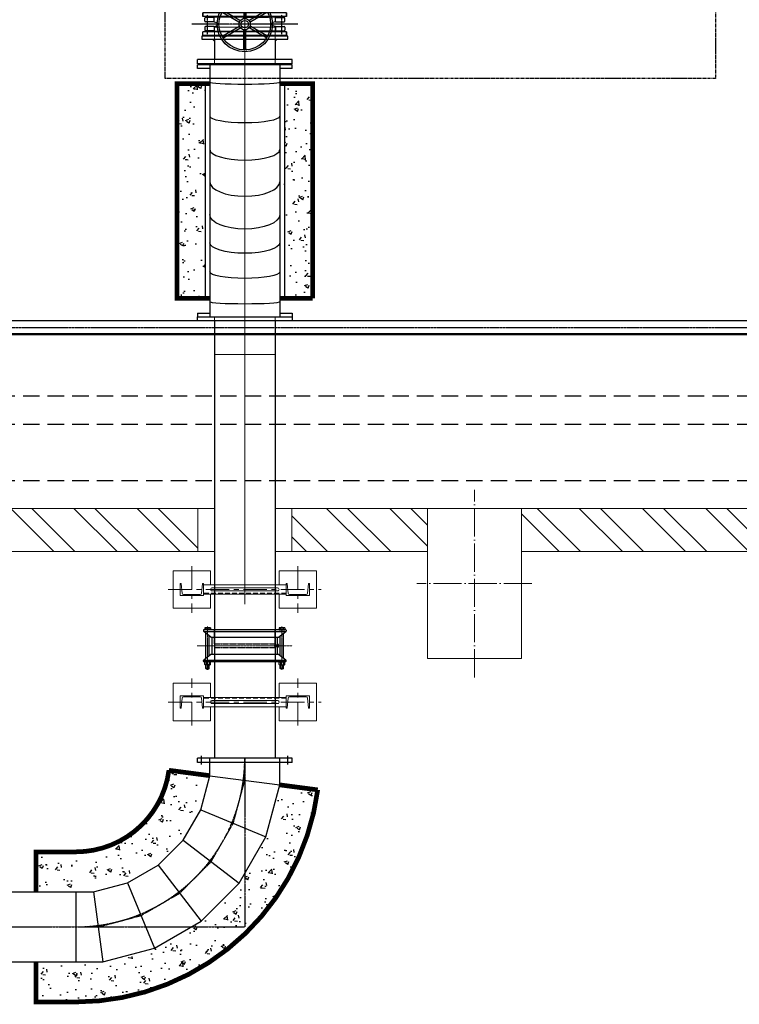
# Model space of a CAD drawing. Header units: inches. Extents: x -4968858 to -265257, y -220693 to 1871410.
# Tile 41 of 225: x -2017111 to -2013275, y 968801 to 974049. Entities that reach past the tile are written whole.
import ezdxf

# ---------------------------------------------------------------- set-up
doc = ezdxf.new("R2010")
doc.units = ezdxf.units.IN
doc.header["$MEASUREMENT"] = 0
for name, pattern in [('CENTER', [2, 1.25, -0.25, 0.25, -0.25]), ('CENTER2', [1.125, 0.75, -0.125, 0.125, -0.125]), ('CL-1', [1.25, 1, -0.125, 0, -0.125]), ('CONTINOUS', [0]), ('DASHED2', [0.375, 0.25, -0.125]), ('HIDDEN', [0.375, 0.25, -0.125]), ('PHANTOM', [2.5, 1.25, -0.25, 0.25, -0.25, 0.25, -0.25]), ('PHANTOM2', [1.25, 0.625, -0.125, 0.125, -0.125, 0.125, -0.125]), ('XREF1$1$CENTER', [2, 1.25, -0.25, 0.25, -0.25])]:
    doc.linetypes.add(name, pattern=pattern)
for name, color, linetype, lineweight in [('01_ CENTER LINE', 1, 'CENTER2', 0), ('01_Dimension', 12, 'Continuous', 13), ('01_Pipe Support', 31, 'Continuous', 13), ('13.CIVIL', 54, 'Continuous', 15), ('CEN', 120, 'CENTER', 13), ('CENTER', 1, 'CL-1', 13)]:
    doc.layers.add(name, color=color, linetype=linetype, lineweight=lineweight)
for name, color, linetype in [('1', 1, 'Continuous'), ('11.drain pipe', 11, 'Continuous'), ('12.BASLPIPE', 96, 'Continuous'), ('3', 1, 'Continuous'), ('7', 1, 'CENTER'), ('ext', 4, 'PHANTOM'), ('HID', 7, 'HIDDEN'), ('PUMP', 4, 'Continuous'), ('XREF1$1$1', 1, 'XREF1$1$CENTER'), ('XREF1$1$BODY', 5, 'Continuous')]:
    doc.layers.add(name, color=color, linetype=linetype)
pattern_1 = [(135, (38034.84993245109, 11054.83969808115), (-168.3798022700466, -168.3798022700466), []), (135, (38034.84993245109, 11167.09294808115), (-168.3798022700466, -168.3798022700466), [])]

# ---------------------------------------------------------------- blocks, each defined once
blk = doc.blocks.new('300NB_CBB')
at = {"layer": '1'}
for p, q in [((-900, 1752.5), (-900, 1247.5)), ((-877, 1752.5), (-900, 1752.5)), ((-877, 1752.5), (-877, 1247.5)), ((-865.8393683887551, 1730), (-912.4073532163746, 1730)), ((-806.0659429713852, 1313.499999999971), (-756.9595613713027, 1686.5)), ((-624.599279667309, 1264.876154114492), (-480.6266536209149, 1612.456820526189)), ((-461.9007203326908, 1170.942097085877), (-232.873346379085, 1469.416381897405)), ((-865.8393683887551, 1270), (-912.4073532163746, 1270)), ((-329.0579029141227, 1038.099279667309), (-30.58361810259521, 1267.126653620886)), ((-877, 1247.5), (-900, 1247.5)), ((-235.1238458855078, 875.4007203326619), (112.4568205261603, 1019.373346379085)), ((-186.4999999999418, 693.9340570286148), (186.5, 743.0404386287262)), ((-186.4999999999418, 599.9999999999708), (186.5, 600.0000000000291)), ((-186.5, 173), (-186.4999999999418, 599.9999999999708)), ((186.5000000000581, 173), (186.5, 600.0000000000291)), ((-252.5, 173), (252.5, 173)), ((-252.5, 173), (-252.5, 150)), ((-230, 184.1606316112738), (-230, 137.5926467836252)), ((230, 184.1606316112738), (230, 137.5926467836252)), ((252.5, 173), (252.5, 150)), ((-252.5, 150), (252.5, 150))]:
    blk.add_line(p, q, dxfattribs=at)
for points in [[(186.5, 600), (186.5, 743.0404386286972), (112.4568205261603, 1019.373346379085), (-30.58361810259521, 1267.126653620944), (-232.873346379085, 1469.416381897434), (-480.6266536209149, 1612.45682052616), (-756.9595613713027, 1686.5), (-900, 1686.5)], [(-186.5, 600), (-186.5, 693.9340570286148), (-235.1238458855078, 875.4007203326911), (-329.0579029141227, 1038.09927966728), (-461.9007203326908, 1170.942097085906), (-624.599279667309, 1264.876154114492), (-806.0659429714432, 1313.5), (-900, 1313.5)]]:
    blk.add_lwpolyline(points, dxfattribs=at)
at = {"layer": '7'}
for p in [(-900, 1500), (0, 150)]:
    blk.add_line(p, (0, 1500), dxfattribs=at)
blk.add_lwpolyline([(0, 600), (0, 718.487247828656), (-61.33351267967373, 947.3870333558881), (-179.8207605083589, 1152.612966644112), (-347.387033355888, 1320.17923949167), (-552.612966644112, 1438.666487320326), (-781.512752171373, 1500), (-900, 1500)], dxfattribs=at)
blk.add_arc((-900, 600), 900.0000000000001, 0, 90, dxfattribs=at)
blk = doc.blocks.new('KGV_PLAN')
at = {"layer": '1', "linetype": 'Continuous'}
for p, q in [((-4.999999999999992, 132.1221026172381), (-4.999999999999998, 33.54101966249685)), ((5.000000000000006, 132.1221026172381), (5, 33.54101966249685)), ((-116.9210972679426, 61.73092428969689), (-31.54737509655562, 12.44038281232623)), ((-111.9210972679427, 70.39117832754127), (-26.54737509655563, 21.10063685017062)), ((111.9210972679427, 70.39117832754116), (26.54737509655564, 21.1006368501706)), ((116.9210972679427, 61.73092428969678), (31.54737509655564, 12.44038281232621)), ((-116.9210972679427, -61.73092428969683), (-31.54737509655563, -12.44038281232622)), ((-111.9210972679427, -70.39117832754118), (-26.54737509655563, -21.10063685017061)), ((-5.000000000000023, -132.1221026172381), (-5.000000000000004, -33.54101966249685)), ((4.999999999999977, -132.1221026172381), (4.999999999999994, -33.54101966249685)), ((111.9210972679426, -70.39117832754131), (26.54737509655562, -21.10063685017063)), ((116.9210972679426, -61.73092428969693), (31.54737509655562, -12.44038281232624))]:
    blk.add_line(p, q, dxfattribs=at)
at = {"layer": '1'}
for p, q in [((222.9999999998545, 61.00000000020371, 3.46820104e-08), (-222.9999999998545, 61, 3.46820104e-08)), ((-222.9999999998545, 61, 3.46820104e-08), (-222.9999999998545, 40.99999999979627, 3.46820104e-08)), ((222.9999999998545, 61, 3.46820104e-08), (-222.9999999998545, 61.00000000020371, 3.46820104e-08)), ((-222.9999999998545, 41, 3.46820104e-08), (-222.9999999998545, 61.00000000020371, 3.46820104e-08)), ((222.9999999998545, 61.00000000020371, 3.46820104e-08), (222.9999999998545, 41.00000000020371, -3.46820104e-08)), ((222.9999999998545, 41, -3.46820104e-08), (222.9999999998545, 61, 3.46820104e-08)), ((222.9999999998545, 41, -3.46820104e-08), (-222.9999999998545, 41, 3.46820104e-08)), ((222.9999999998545, 41.00000000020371, -3.46820104e-08), (-222.9999999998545, 40.99999999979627, 3.46820104e-08)), ((222.9999999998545, -41.00000000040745, -3.46820104e-08), (-222.9999999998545, -41.00000000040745, 3.46820104e-08)), ((222.9999999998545, -41.00000000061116, -3.46820104e-08), (-222.9999999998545, -41.00000000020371, 3.46820104e-08)), ((-222.9999999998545, -61.00000000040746, 3.46820104e-08), (-222.9999999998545, -41.00000000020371, 3.46820104e-08)), ((222.9999999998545, -61.00000000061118, 3.46820104e-08), (222.9999999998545, -41.00000000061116, -3.46820104e-08)), ((222.9999999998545, -41.00000000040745, -3.46820104e-08), (222.9999999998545, -61.00000000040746, 3.46820104e-08)), ((222.9999999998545, -61.00000000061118, 3.46820104e-08), (-222.9999999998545, -61.00000000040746, 3.46820104e-08)), ((222.9999999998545, -61.00000000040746, 3.46820104e-08), (-222.9999999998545, -61.00000000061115, 3.46820104e-08))]:
    blk.add_line(p, q, dxfattribs=at)
at = {"layer": '1', "linetype": 'Continuous'}
for radius in [147.5, 137.5, 30, 20]:
    blk.add_circle((0, 0), radius, dxfattribs=at)
for centre, radius, start, end in [((-9.999999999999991, 132.1221026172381), 5, 6.999999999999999e-15, 94.32832543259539), ((10.00000000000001, 132.1221026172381), 5, 85.67167456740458, 180), ((-119.4210972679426, 57.40079727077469), 5, 59.99999999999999, 154.3283254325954), ((-109.4210972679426, 74.72130534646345), 5, 145.6716745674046, 240), ((109.4210972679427, 74.72130534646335), 5, 300.0000000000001, 34.32832543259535), ((119.4210972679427, 57.40079727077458), 5, 25.67167456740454, 119.9999999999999), ((-34.04737509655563, 8.110255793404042), 5, 346.6015495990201, 59.99999999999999), ((-24.04737509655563, 25.43076386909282), 5, 240, 313.3984504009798), ((-9.999999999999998, 33.54101966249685), 5, 286.6015495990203, 0), ((10, 33.54101966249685), 5, 180, 253.3984504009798), ((24.04737509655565, 25.43076386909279), 5, 226.6015495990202, 300.0000000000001), ((34.04737509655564, 8.110255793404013), 5, 119.9999999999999, 193.3984504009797), ((-34.04737509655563, -8.110255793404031), 4.999999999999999, 300.0000000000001, 13.39845040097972), ((-24.04737509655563, -25.43076386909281), 4.999999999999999, 46.60154959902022, 120), ((-10, -33.54101966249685), 5, 0, 73.39845040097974), ((9.999999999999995, -33.54101966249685), 5, 106.6015495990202, 180), ((24.04737509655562, -25.43076386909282), 5, 59.99999999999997, 133.3984504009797), ((34.04737509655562, -8.110255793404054), 5, 166.6015495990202, 240), ((-119.4210972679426, -57.40079727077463), 4.999999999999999, 205.6716745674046, 300.0000000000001), ((-109.4210972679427, -74.72130534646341), 4.999999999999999, 120, 214.3283254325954), ((109.4210972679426, -74.72130534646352), 5, 325.6716745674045, 59.99999999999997), ((119.4210972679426, -57.40079727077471), 5, 240, 334.3283254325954), ((-10.00000000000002, -132.1221026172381), 5, 265.6716745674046, 0), ((9.999999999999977, -132.1221026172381), 5, 180, 274.3283254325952)]:
    blk.add_arc(centre, radius, start, end, dxfattribs=at)
at = {"layer": 'XREF1$1$1'}
for p, q in [((282.9130112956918, 2.037268e-10, 3.46820104e-08), (-282.9130112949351, -2.037268e-10, 3.46820104e-08)), ((-197.9999999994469, -53.16300062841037, 3.46820104e-08), (-197.9999999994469, 50.09284224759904, 3.46820104e-08)), ((197.9999999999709, -53.16300062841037, 3.46820104e-08), (197.9999999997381, 50.09284224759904, 3.46820104e-08))]:
    blk.add_line(p, q, dxfattribs=at)
at = {"layer": 'XREF1$1$BODY'}
for p, q in [((-213.7250433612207, 16.53108595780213, 3.46820104e-08), (-213.7250433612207, 31.71481299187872, 3.46820104e-08)), ((-162.9999999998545, 35.21874999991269, -3.46820104e-08), (-210.2211063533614, 35.21874999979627, -3.46820104e-08)), ((-162.9999999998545, 13.02714894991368, 3.46820104e-08), (-210.2211063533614, 13.02714894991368, 3.46820104e-08)), ((-162.6771921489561, 35.21874999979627, -3.46820104e-08), (-210.1649615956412, 35.21874999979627, -3.46820104e-08)), ((7.275958e-10, 38, -3.46820104e-08), (-162.9999999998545, 37.99999999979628, -3.46820104e-08)), ((-162.9999999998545, 13.02714894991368, 3.46820104e-08), (-162.9999999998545, 37.99999999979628, 3.46820104e-08)), ((-162.9999999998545, 13.02714894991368, 3.46820104e-08), (-150.2072261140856, 9.599335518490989, 3.46820104e-08)), ((-145.0131233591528, -2.830249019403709, 3.46820104e-08), (-145.0131233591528, 2.830249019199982, 3.46820104e-08)), ((-1.455192e-10, 38, -3.46820104e-08), (126.6583333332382, 38.00000000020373, -3.46820104e-08)), ((75.3900985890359, 38.00000000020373, -3.46820104e-08), (37.00000000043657, 38, -3.46820104e-08)), ((200.0000000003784, 38.00000000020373, -3.46820104e-08), (73.39781142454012, 38.00000000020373, -3.46820104e-08)), ((145.0131233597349, -2.830249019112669, 3.46820104e-08), (145.0131233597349, 2.830249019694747, 3.46820104e-08)), ((163.0000000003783, 13.02714895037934, 3.46820104e-08), (150.2072261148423, 9.599335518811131, 3.46820104e-08)), ((161.827166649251, 38.00000000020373, -3.46820104e-08), (163.0000000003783, 38.00000000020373, -3.46820104e-08)), ((163.0000000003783, 35.21875000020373, -3.46820104e-08), (162.6771921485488, 35.21875000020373, -3.46820104e-08)), ((163.0000000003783, 13.02714895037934, 3.46820104e-08), (163.0000000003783, 38.00000000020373, 3.46820104e-08)), ((163.0000000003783, 35.21875000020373, -3.46820104e-08), (210.2211063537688, 35.21875000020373, -3.46820104e-08)), ((163.0000000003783, 13.02714895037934, 3.46820104e-08), (210.2211063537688, 13.02714895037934, 3.46820104e-08)), ((213.7250433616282, 16.53108595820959, 3.46820104e-08), (213.7250433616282, 31.7148129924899, 3.46820104e-08)), ((-213.7250433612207, -16.53108595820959, 3.46820104e-08), (-213.7250433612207, -31.71481299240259, 3.46820104e-08)), ((-162.9999999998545, -13.02714895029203, 3.46820104e-08), (-210.2211063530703, -13.02714895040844, 3.46820104e-08)), ((-163.0000000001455, -35.21875000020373, 3.46820104e-08), (-210.221106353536, -35.21875000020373, 3.46820104e-08)), ((-162.9999999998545, -13.02714895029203, 3.46820104e-08), (-150.2072261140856, -9.599335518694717, 3.46820104e-08)), ((-163.0000000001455, -13.0271489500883, 3.46820104e-08), (-163.0000000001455, -38.00000000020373, 3.46820104e-08)), ((-163.0000000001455, -38, 3.46820104e-08), (126.6583333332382, -37.99999999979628, 3.46820104e-08)), ((75.3900985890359, -37.99999999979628, 3.46820104e-08), (37.00000000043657, -38, 3.46820104e-08)), ((200.0000000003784, -37.99999999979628, 3.46820104e-08), (73.39781142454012, -37.99999999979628, 3.46820104e-08)), ((124.6099014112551, -37.99999999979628, 3.46820104e-08), (162.9999999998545, -37.99999999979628, 3.46820104e-08)), ((163.0000000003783, -13.02714894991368, 3.46820104e-08), (150.2072261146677, -9.599335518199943, 3.46820104e-08)), ((163.0000000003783, -13.02714894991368, 3.46820104e-08), (210.2211063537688, -13.02714894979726, 3.46820104e-08)), ((162.9999999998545, -13.02714894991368, 3.46820104e-08), (162.9999999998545, -37.99999999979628, 3.46820104e-08)), ((162.9999999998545, -35.21874999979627, 3.46820104e-08), (210.2211063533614, -35.21874999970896, 3.46820104e-08)), ((213.7250433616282, -16.53108595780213, 3.46820104e-08), (213.7250433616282, -31.71481299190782, 3.46820104e-08))]:
    blk.add_line(p, q, dxfattribs=at)
for centre, radius, start, end in [((-210.2211063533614, 31.71481299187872, -3.46820104e-08), 3.503937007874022, 90, 180), ((-210.2211063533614, 16.53108595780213, 3.46820104e-08), 3.503937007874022, 180, 270), ((-152.0209973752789, 2.830249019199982, 3.46820104e-08), 7.007874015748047, 0, 74.99999999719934), ((152.0209973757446, 2.830249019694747, 3.46820104e-08), 7.007874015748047, 105.0000000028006, 180), ((210.2211063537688, 31.71481299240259, -3.46820104e-08), 3.503937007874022, 0, 90), ((210.2211063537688, 16.53108595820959, 3.46820104e-08), 3.503937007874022, 270, 0), ((-210.2211063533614, -16.53108595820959, 3.46820104e-08), 3.503937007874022, 90, 180), ((-210.2211063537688, -31.71481299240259, 3.46820104e-08), 3.503937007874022, 180, 270), ((-152.0209973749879, -2.830249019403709, 3.46820104e-08), 7.007874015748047, 285.0000000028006, 0), ((152.0209973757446, -2.830249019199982, 3.46820104e-08), 7.007874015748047, 180, 254.9999999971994), ((210.2211063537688, -16.53108595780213, 3.46820104e-08), 3.503937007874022, 0, 90), ((210.221106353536, -31.71481299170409, 3.46820104e-08), 3.503937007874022, 270, 0)]:
    blk.add_arc(centre, radius, start, end, dxfattribs=at)
blk = doc.blocks.new('300NB_Spl Bend_plan')
for p, q in [((-1324.200877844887, 252.5000000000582), (-1344.200877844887, 252.5000000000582)), ((-1344.200877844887, 252.5000000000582), (-1344.200877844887, -252.4999999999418)), ((-1324.200877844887, 252.5000000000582), (-1324.200877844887, 186.3000000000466)), ((-19.99999999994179, 252.5000000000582), (5.820766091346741e-11, 252.5000000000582)), ((-19.99999999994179, 186.3000000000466), (-19.99999999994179, 252.5000000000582)), ((5.820766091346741e-11, -252.4999999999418), (5.820766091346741e-11, 252.5000000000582)), ((5.820766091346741e-11, 186.3000000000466), (-1344.200877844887, 186.3000000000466)), ((5.820766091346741e-11, -186.2999999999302), (-1344.200877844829, -186.300000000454)), ((-1324.200877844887, -186.2999999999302), (-1324.200877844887, -252.4999999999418)), ((-19.99999999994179, -252.4999999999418), (-19.99999999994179, -186.2999999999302)), ((-1324.200877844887, -252.4999999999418), (-1344.200877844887, -252.4999999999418)), ((-19.99999999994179, -252.4999999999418), (5.820766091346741e-11, -252.4999999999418))]:
    blk.add_line(p, q)
at = {"extrusion": (0, 0, -1)}
for centre, major_axis, ratio in [((-1263.851543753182, -1.746229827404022e-10), (5.82077e-11, 186.3000000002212), 0.0611626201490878), ((-1104.350699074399, -1.746229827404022e-10), (0, 186.3000000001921), 0.1825760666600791), ((-948.4254681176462, -1.164153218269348e-10), (0, 186.300000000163), 0.3012677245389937), ((-798.4003369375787, -1.164153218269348e-10), (0, 186.3000000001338), 0.4156403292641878)]:
    blk.add_ellipse(centre, major_axis=major_axis, ratio=ratio, start_param=3.141592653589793, end_param=6.283185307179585, dxfattribs=at)
for centre, major_axis, ratio, start_param, end_param in [((-623.2022618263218, -5.820766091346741e-11), (0, 186.3000000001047), 0.4154681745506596, 0, 3.141592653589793), ((-451.9015868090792, -5.820766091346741e-11), (0, 186.3000000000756), 0.3012677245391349, 0, 3.141592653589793), ((-273.8640999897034, 0), (0, -186.3000000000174), 0.1825760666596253, 3.141592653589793, 6.283185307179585), ((-91.7439302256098, 5.820766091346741e-11), (-5.82077e-11, 186.2999999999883), 0.0611626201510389, 0, 3.141592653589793)]:
    blk.add_ellipse(centre, major_axis=major_axis, ratio=ratio, start_param=start_param, end_param=end_param)
at = {"layer": '01_ CENTER LINE', "ltscale": 150}
blk.add_line((0, 0), (-1344.200877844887, 5.820766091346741e-11), dxfattribs=at)
at = {"layer": '01_Dimension', "color": 0}
for p, q in [((-1544.200877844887, -161.8950369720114), (-1544.200877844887, 161.9049630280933, 6.76404507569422e-09)), ((-1544.200877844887, 161.9049630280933, 6.76404507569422e-09), (-1344.200877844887, 161.9049630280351)), ((200.0000000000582, 161.9049630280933, 6.76404507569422e-09), (5.820766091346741e-11, 161.9049630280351)), ((200.0000000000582, -161.8950369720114), (200.0000000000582, 161.9049630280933, 6.76404507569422e-09)), ((-1344.200877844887, -161.8950369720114), (-1544.200877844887, -161.8950369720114)), ((5.820766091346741e-11, -161.8950369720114), (200.0000000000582, -161.8950369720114))]:
    blk.add_line(p, q, dxfattribs=at)
blk = doc.blocks.new('300NB_PS_MB5506-D')
at = {"layer": 'CEN'}
for p, q in [((0, 253.7222817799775), (0, -253.7222817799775)), ((-128.971876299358, 198.179700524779), (103.1148502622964, 198.179700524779)), ((-128.9718762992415, -198.179700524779), (103.1148502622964, -198.179700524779))]:
    blk.add_line(p, q, dxfattribs=at)
at = {"layer": 'ext'}
for p, q in [((-122.3846580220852, 205.3158536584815), (-100.9191108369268, 205.3158536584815)), ((-122.3846580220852, 191.0435473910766), (-100.9191108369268, 191.0435473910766)), ((-120.7378534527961, 189.3967428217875), (-120.7378534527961, 206.9626582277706)), ((-122.3846580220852, -191.0435473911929), (-100.9191108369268, -191.0435473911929)), ((-122.3846580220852, -205.3158536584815), (-100.9191108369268, -205.3158536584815)), ((-120.7378534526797, -206.962658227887), (-120.7378534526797, -189.3967428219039))]:
    blk.add_line(p, q, dxfattribs=at)
at = {"layer": 'HID'}
for p, q in [((-10.00000000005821, 161.9499999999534), (-85, 161.9499999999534)), ((-10.00000000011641, 161.9499999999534), (-9.999999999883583, -161.9499999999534)), ((9.999999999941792, 161.9499999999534), (85, 161.9499999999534)), ((10, 161.9499999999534), (10, -161.9499999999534)), ((-9.999999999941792, -161.9499999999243), (-85, -161.9499999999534)), ((9.999999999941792, -161.9499999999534), (85, -161.9499999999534))]:
    blk.add_line(p, q, dxfattribs=at)
at = {"layer": 'PUMP'}
for p, q in [((-100.9191108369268, 211.0906483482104), (-99.7659514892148, 213.0879789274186)), ((-100.9191108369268, 185.2687527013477), (-100.9191108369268, 211.0906483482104)), ((-99.7659514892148, 213.0879789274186), (-86.15315934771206, 213.0879789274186)), ((-85, 211.0906483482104), (-86.15315934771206, 213.0879789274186)), ((-85, -217.8042605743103), (-85.00000000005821, 217.8042605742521)), ((-85, 185.2687527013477), (-85, 211.0906483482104)), ((-82.80426057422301, 219.9999999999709), (-78.41278172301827, 219.9999999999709)), ((-76.21704229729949, 218.4812629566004), (-76.21704229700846, -217.8042605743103)), ((76.21704229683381, 218.4812629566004), (76.21704229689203, -217.8042605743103)), ((82.80426057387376, 219.9999999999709), (78.41278172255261, 219.9999999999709)), ((85, -217.8042605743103), (84.99999999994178, 217.8042605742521)), ((95.37447263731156, 213.0879789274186), (85, 213.0879789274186)), ((85, 183.2714221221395), (85, 213.0879789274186)), ((96.52763198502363, 211.0906483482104), (95.37447263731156, 213.0879789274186)), ((96.52763198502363, 211.0906483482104), (96.52763198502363, 185.2687527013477)), ((-122.3846580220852, 205.3158536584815), (-120.7378534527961, 206.9626582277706)), ((-122.3846580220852, 205.3158536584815), (-122.3846580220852, 191.0435473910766)), ((-120.7378534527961, 189.3967428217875), (-122.3846580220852, 191.0435473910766)), ((-120.7378534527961, 206.9626582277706), (-100.9191108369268, 206.9626582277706)), ((-120.7378534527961, 189.3967428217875), (-100.9191108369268, 189.3967428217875)), ((-100.9191108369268, 185.2687527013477), (-99.7659514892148, 183.2714221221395)), ((-86.15315934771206, 205.6338397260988), (-99.7659514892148, 205.6338397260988)), ((-86.15315934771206, 190.7255613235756), (-99.7659514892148, 190.7255613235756)), ((-99.7659514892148, 183.2714221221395), (-86.15315934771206, 183.2714221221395)), ((-85, 185.2687527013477), (-86.15315934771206, 183.2714221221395)), ((-67.16302695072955, 206.9626582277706), (67.16302695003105, 206.9626582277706)), ((-53.44073071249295, 189.3967428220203), (53.44073071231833, 189.3967428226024)), ((-46.57456004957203, -180.6073557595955), (-46.57456004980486, 180.6073557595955)), ((-46.57456004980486, 174.0265668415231), (46.57456004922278, 174.0265668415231)), ((85, 205.6338397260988), (95.37447263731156, 205.6338397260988)), ((85, 190.7255613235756), (95.37447263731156, 190.7255613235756)), ((95.37447263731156, 183.2714221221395), (85, 183.2714221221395)), ((96.52763198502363, 185.2687527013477), (95.37447263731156, 183.2714221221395)), ((-120.7378534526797, -189.3967428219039), (-122.3846580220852, -191.0435473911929)), ((-122.3846580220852, -205.3158536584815), (-122.3846580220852, -191.0435473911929)), ((-122.3846580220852, -205.3158536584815), (-120.7378534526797, -206.962658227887)), ((-120.7378534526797, -189.3967428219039), (-100.9191108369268, -189.3967428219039)), ((-120.7378534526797, -206.962658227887), (-100.9191108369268, -206.962658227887)), ((-100.9191108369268, -185.2687527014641), (-99.76595148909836, -183.2714221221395)), ((-100.9191108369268, -185.2687527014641), (-100.9191108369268, -211.0906483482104)), ((-99.76595148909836, -183.2714221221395), (-86.15315934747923, -183.2714221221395)), ((-86.15315934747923, -190.7255613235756), (-99.76595148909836, -190.7255613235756)), ((-86.15315934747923, -205.6338397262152), (-99.76595148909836, -205.6338397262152)), ((-85, -185.2687527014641), (-86.15315934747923, -183.2714221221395)), ((-85, -185.2687527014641), (-85, -211.0906483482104)), ((-76.59827474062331, -219.040721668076), (-46.57456004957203, -180.6073557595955)), ((-67.16302695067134, -206.962658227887), (67.1630269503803, -206.962658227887)), ((-53.44073071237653, -189.3967428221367), (53.44073071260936, -189.3967428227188)), ((-46.57456004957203, -174.0265668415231), (46.57456004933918, -174.0265668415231)), ((-46.57456004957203, -179.406128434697), (-46.57456004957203, -179.6257023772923)), ((7.685087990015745, -174.0265668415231), (-7.685087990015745, -174.0265668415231)), ((-7.685087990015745, -178.9669805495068), (-7.685087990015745, -174.0265668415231)), ((-6.036889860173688, -180.6137851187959), (6.038283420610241, -180.6137851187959)), ((-4.391478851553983, -165.2436091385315), (-4.391478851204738, -174.0265668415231)), ((-4.391478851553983, -165.6553102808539), (-3.979777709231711, -165.2436091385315)), ((-4.391478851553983, -165.6553102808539), (4.391478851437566, -165.6553102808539)), ((-4.391478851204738, -167.9882834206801), (-4.391478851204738, -172.9286971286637)), ((4.391478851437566, -172.9286971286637), (-4.391478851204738, -172.9286971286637)), ((-4.391478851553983, -178.9669805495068), (-4.391478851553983, -174.0265668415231)), ((-3.979777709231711, -165.2436091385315), (3.979777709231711, -165.2436091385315)), ((-3.979777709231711, -165.2436091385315), (-3.979777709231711, -174.0265668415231)), ((-3.293609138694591, -159.7542605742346), (-3.293609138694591, -165.2436091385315)), ((2.195739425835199, -158.6563908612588), (-2.195739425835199, -158.6563908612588)), ((3.293609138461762, -159.7542605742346), (3.293609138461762, -165.2436091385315)), ((3.979777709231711, -165.2436091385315), (3.979777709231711, -174.0265668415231)), ((4.391478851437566, -165.6553102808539), (3.979777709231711, -165.2436091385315)), ((4.391478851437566, -165.2436091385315), (4.391478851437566, -174.0265668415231)), ((4.391478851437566, -167.9882834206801), (4.391478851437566, -172.9286971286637)), ((4.391478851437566, -178.9669805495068), (4.391478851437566, -174.0265668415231)), ((7.685087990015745, -178.9669805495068), (7.685087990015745, -174.0265668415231)), ((46.57456004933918, -179.406128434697), (46.57456004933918, -179.6257023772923)), ((76.21704229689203, -186.1031336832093), (76.21704229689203, -189.3967428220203)), ((95.37447263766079, -183.2714221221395), (85, -183.2714221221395)), ((85, -183.2714221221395), (85, -213.087978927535)), ((85, -190.7255613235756), (95.37447263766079, -190.7255613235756)), ((85, -205.6338397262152), (95.37447263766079, -205.6338397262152)), ((96.52763198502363, -185.2687527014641), (95.37447263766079, -183.2714221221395)), ((96.52763198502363, -211.0906483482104), (96.52763198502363, -185.2687527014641)), ((-100.9191108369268, -211.0906483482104), (-99.76595148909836, -213.087978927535)), ((-99.76595148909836, -213.087978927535), (-86.15315934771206, -213.087978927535)), ((-85, -211.0906483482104), (-86.15315934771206, -213.087978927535)), ((-82.8042605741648, -220.0000000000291), (-78.41278172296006, -220.0000000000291)), ((82.8042605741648, -220.0000000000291), (78.41278172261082, -220.0000000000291)), ((95.37447263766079, -213.087978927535), (85, -213.087978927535)), ((96.52763198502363, -211.0906483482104), (95.37447263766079, -213.087978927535))]:
    blk.add_line(p, q, dxfattribs=at)
for points in [[(-46.57456004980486, 180.6073557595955), (-76.59827474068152, 219.0407216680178)], [(46.57456004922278, 180.6073557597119), (76.59827473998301, 219.0407216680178)], [(46.57456004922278, 180.6073557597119), (46.57456004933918, -180.6073557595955), (76.59827474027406, -219.040721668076)]]:
    blk.add_lwpolyline(points, dxfattribs=at)
for centre, radius, start, end in [((-94.31949200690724, 209.3609093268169), 6.59961883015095, 145.6157525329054, 214.3842474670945), ((-91.59961883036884, 209.3609093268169), 6.59961883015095, 325.6157525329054, 34.38424746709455), ((-82.80426057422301, 217.8042605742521), 2.195739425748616, 90, 180), ((-78.41278172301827, 217.8042605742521), 2.195739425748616, 34.27172577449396, 90), ((78.41278172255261, 217.8042605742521), 2.195739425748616, 90, 145.728274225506), ((82.80426057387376, 217.8042605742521), 2.195739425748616, 0, 90), ((89.92801315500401, 209.3609093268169), 6.59961883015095, 325.6157525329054, 34.38424746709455), ((-76.25037453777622, 198.179700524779), 24.66873629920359, 162.4120462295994, 197.5879537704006), ((-94.31949200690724, 186.9984917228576), 6.59961883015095, 145.6157525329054, 214.3842474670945), ((-109.6687362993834, 198.179700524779), 24.66873629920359, 342.4120462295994, 17.5879537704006), ((-91.59961883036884, 186.9984917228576), 6.59961883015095, 325.6157525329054, 34.38424746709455), ((71.85889568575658, 198.179700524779), 24.66873629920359, 342.4120462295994, 17.5879537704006), ((89.92801315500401, 186.9984917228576), 6.59961883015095, 325.6157525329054, 34.38424746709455), ((-94.31949200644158, -186.9984917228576), 6.59961883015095, 145.6157525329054, 214.3842474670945), ((-76.2503745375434, -198.179700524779), 24.66873629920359, 162.4120462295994, 197.5879537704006), ((-94.31949200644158, -209.3609093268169), 6.59961883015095, 145.6157525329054, 214.3842474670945), ((-91.5996188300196, -186.9984917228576), 6.59961883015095, 325.6157525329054, 34.38424746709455), ((-109.668736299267, -198.179700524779), 24.66873629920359, 342.4120462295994, 17.5879537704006), ((-91.5996188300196, -209.3609093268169), 6.59961883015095, 325.6157525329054, 34.38424746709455), ((-6.038283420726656, -178.9669805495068), 1.646804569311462, 180, 0), ((0, -173.9350776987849), 6.678707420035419, 228.8879095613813, 311.1120904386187), ((-2.195739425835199, -159.7542605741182), 1.097869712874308, 90, 180), ((2.195739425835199, -159.7542605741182), 1.097869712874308, 0, 90), ((6.038283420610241, -178.9669805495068), 1.646804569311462, 180, 0), ((89.92801315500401, -186.9984917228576), 6.59961883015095, 325.6157525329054, 34.38424746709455), ((71.85889568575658, -198.179700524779), 24.66873629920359, 342.4120462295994, 17.5879537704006), ((89.92801315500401, -209.3609093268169), 6.59961883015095, 325.6157525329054, 34.38424746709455), ((-82.8042605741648, -217.8042605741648), 2.195739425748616, 180, 270), ((-78.41278172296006, -217.8042605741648), 2.195739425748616, 270, 0), ((78.41278172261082, -217.8042605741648), 2.195739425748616, 180, 270), ((82.8042605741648, -217.8042605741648), 2.195739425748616, 270, 0)]:
    blk.add_arc(centre, radius, start, end, dxfattribs=at)
blk = doc.blocks.new('PS_1')
at = {"layer": '01_Pipe Support', "color": 1, "linetype": 'CENTER', "ltscale": 100}
for p, q in [((-282.4999999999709, -124.9999999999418), (-282.5000000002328, 125.0000000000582)), ((282.4999999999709, -124.9999999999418), (282.5000000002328, 125.0000000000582)), ((-407.5, -5.820766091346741e-11), (407.5, 5.820766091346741e-11))]:
    blk.add_line(p, q, dxfattribs=at)
at = {"layer": '01_Pipe Support'}
for p, q in [((220, 25.00000000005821), (-220, 25.00000000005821)), ((-220, 25.00000000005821), (-220, -24.99999999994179)), ((174.8725073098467, 7.986218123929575), (-174.872507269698, 7.986218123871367)), ((220, 25.00000000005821), (220, -24.99999999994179)), ((220, -24.99999999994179), (-220, -24.99999999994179)), ((174.9000236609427, -8.013781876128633), (-174.9000236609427, -8.013781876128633))]:
    blk.add_line(p, q, dxfattribs=at)
at = {"layer": '01_Pipe Support', "linetype": 'HIDDEN', "ltscale": 100}
blk.add_line((220, 20.00000000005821), (-220, 20.00000000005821), dxfattribs=at)
at = {"layer": '01_Pipe Support'}
for points in [[(-182.5, 25.00000000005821), (-182.5, 100.0000000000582), (-382.5, 100.0000000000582), (-382.5, -99.99999999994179), (-182.5, -99.99999999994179), (-182.5, -24.99999999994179)], [(182.5, 25.00000000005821), (182.5, 100.0000000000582), (382.5, 100.0000000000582), (382.5, -99.99999999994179), (182.5, -99.99999999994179), (182.5, -24.99999999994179)]]:
    blk.add_lwpolyline(points, dxfattribs=at)
for points in [[(-345, 32.50000000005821), (-345, -32.49999999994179), (-342.098324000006, -32.49999999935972, 0.3838640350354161), (-339.7114700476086, -30.35086704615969), (-334.3685145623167, 20.4839588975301, -0.3838640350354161), (-326.9095959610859, 27.19999937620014), (-238.0904040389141, 27.20000000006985, -0.3838640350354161), (-230.6314854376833, 20.4839588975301), (-225.2885299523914, -30.35086704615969, 0.3838640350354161), (-222.901675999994, -32.49999999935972), (-220, -32.49999999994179), (-220, 32.50000000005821)], [(345, 32.50000000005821), (345, -32.49999999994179), (342.098324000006, -32.49999999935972, -0.3838640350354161), (339.7114700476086, -30.35086704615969), (334.3685145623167, 20.4839588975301, 0.3838640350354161), (326.9095959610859, 27.19999937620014), (238.0904040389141, 27.20000000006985, 0.3838640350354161), (230.6314854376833, 20.4839588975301), (225.2885299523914, -30.35086704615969, -0.3838640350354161), (222.901675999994, -32.49999999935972), (220, -32.49999999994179), (220, 32.50000000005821)]]:
    blk.add_lwpolyline(points, format="xyb", close=True, dxfattribs=at)
for centre, start, end in [((-174.9000236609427, -0.01375821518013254), 89.80292857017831, 270), ((174.9000236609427, -0.01375821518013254), 270, 90.19707142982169)]:
    blk.add_arc(centre, 8.000023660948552, start, end, dxfattribs=at)
blk = doc.blocks.new('A$C1F1B71E3')
for points in [[(54138.77087608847, 14356.16499846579), (54148.77087608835, 14356.16499846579), (54148.77087608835, 14346.16499846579)], [(54482.5708760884, 14356.16499846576), (54472.5708760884, 14356.16499846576), (54472.5708760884, 14346.16499846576)]]:
    blk.add_hatch(color=256).paths.add_polyline_path(points)
h = blk.add_hatch()
h.set_pattern_fill('AR-CONC', color=256, style=0)
h.set_pattern_definition([(49.99999999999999, (45534.84993245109, 4938.446630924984), (182.184668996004, -15.93908553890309), [19.05, -209.55]), (355, (45534.84993245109, 4938.446630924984), (-35.24282597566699, 191.05664288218), [15.24, -167.64]), (100.451, (45550.03193245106, 4937.118380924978), (146.9425016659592, 175.1166878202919), [16.19, -178.09]), (46.18420000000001, (45534.84993245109, 4989.246630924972), (271.0790408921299, -42.04232793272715), [28.575, -314.325]), (96.6356, (45557.43983245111, 4985.743130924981), (237.4042344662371, 247.4255558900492), [24.28499999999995, -267.1349999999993]), (351.1840000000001, (45534.84993245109, 4989.246630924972), (237.4046058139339, 247.4251178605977), [22.86, -251.46]), (21, (45560.24993245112, 4976.546630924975), (151.6148798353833, -102.2655185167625), [19.05, -209.55]), (326.0000000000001, (45560.24993245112, 4976.546630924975), (61.80202834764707, 184.1879661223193), [15.24, -167.64]), (71.4514, (45572.8844324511, 4968.024530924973), (213.4164907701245, 81.92285771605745), [16.19, -178.09]), (37.50000000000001, (45534.84993245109, 4938.446630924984), (3.088603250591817, 84.55503887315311), [0, -165.608, 0, -170.18, 0, -168.275]), (7.499999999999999, (45534.84993245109, 4938.446630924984), (66.81966251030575, 100.1805748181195), [0, -97.02799999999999, 0, -161.798, 0, -64.135]), (327.5, (45478.2079324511, 4938.446630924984), (135.5905951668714, -5.728743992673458), [0, -63.5, 0, -198.12, 0, -262.89]), (317.5, (45452.80793245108, 4938.446630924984), (148.129181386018, 25.42649103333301), [0, -82.55, 0, -131.572, 0, -186.69])])
h.paths.add_polyline_path([(54099.37603193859, 14119.76641015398), (53949.37603193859, 14119.76641015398), (53949.37603193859, 12975.56553230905), (54099.37603193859, 12975.56553230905)])
h.paths.add_polyline_path([(54671.97603193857, 14119.76641015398), (54521.97603193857, 14119.76641015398), (54521.97603193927, 12975.56553230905), (54671.97603193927, 12975.56553230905)])
h = blk.add_hatch()
h.set_pattern_fill('AR-CONC', color=256, style=0)
h.set_pattern_definition([(49.99999999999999, (45534.84993245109, 11054.83969808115), (182.184668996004, -15.93908553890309), [19.05, -209.55]), (355, (45534.84993245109, 11054.83969808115), (-35.24282597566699, 191.05664288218), [15.24, -167.64]), (100.451, (45550.03193245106, 11053.51144808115), (146.9425016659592, 175.1166878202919), [16.19, -178.09]), (46.18420000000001, (45534.84993245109, 11105.63969808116), (271.0790408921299, -42.04232793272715), [28.575, -314.325]), (96.6356, (45557.43983245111, 11102.13619808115), (237.4042344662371, 247.4255558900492), [24.28499999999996, -267.1349999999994]), (351.1840000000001, (45534.84993245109, 11105.63969808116), (237.4046058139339, 247.4251178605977), [22.86, -251.46]), (21, (45560.24993245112, 11092.93969808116), (151.6148798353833, -102.2655185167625), [19.05, -209.55]), (326.0000000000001, (45560.24993245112, 11092.93969808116), (61.80202834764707, 184.1879661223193), [15.24, -167.64]), (71.4514, (45572.8844324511, 11084.41759808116), (213.4164907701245, 81.92285771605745), [16.19, -178.09]), (37.50000000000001, (45534.84993245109, 11054.83969808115), (3.088603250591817, 84.55503887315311), [0, -165.608, 0, -170.18, 0, -168.275]), (7.499999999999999, (45534.84993245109, 11054.83969808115), (66.81966251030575, 100.1805748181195), [0, -97.02799999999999, 0, -161.798, 0, -64.135]), (327.5, (45478.2079324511, 11054.83969808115), (135.5905951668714, -5.728743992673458), [0, -63.5, 0, -198.12, 0, -262.89]), (317.5, (45452.80793245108, 11054.83969808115), (148.129181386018, 25.42649103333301), [0, -82.55, 0, -131.572, 0, -186.69])])
h.paths.add_polyline_path([(54104.68247187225, 10433.47136352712), (53906.3934995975, 10459.57660197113, -0.3763733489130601), (53410.67106891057, 10024.83969808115), (53197.17106891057, 10024.83969808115), (53197.17106891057, 9824.839698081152), (53410.67106891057, 9824.839698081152, 0.3763733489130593)])
h.paths.add_polyline_path([(54699.5493886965, 10355.1556481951), (54501.26041642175, 10381.26088663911, -0.1209991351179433), (54310.67106891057, 9892.384166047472), (54310.67106891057, 9624.839698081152), (54043.12660094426, 9624.839698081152, -0.1543471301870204), (53410.67106891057, 9424.839698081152), (53197.17106891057, 9424.839698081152), (53197.17106891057, 9224.839698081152), (53410.67106891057, 9224.839698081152, 0.37637334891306)])
h.paths.add_polyline_path([(54310.67106891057, 9892.384166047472, -0.08663751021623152), (54043.12660094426, 9624.839698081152), (54310.67106891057, 9624.839698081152)], flags=17)
at = {"layer": '13.CIVIL'}
h = blk.add_hatch(dxfattribs=at)
h.set_pattern_fill('ANSI32', color=256, scale=25, angle=90, style=0)
h.set_pattern_definition(pattern_1)
h.paths.add_polyline_path([(54560.67106891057, 11854.83969808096), (54560.67106891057, 11624.83969808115), (55284.84993245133, 11624.83969808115), (55284.84993245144, 11854.83969808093)])
h.paths.add_polyline_path([(51753.67603193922, 11624.83969808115), (51753.67603193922, 11854.83969808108), (49784.84993245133, 11854.83969808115), (49784.84993245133, 11624.83969808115)])
h.paths.add_polyline_path([(52253.67603193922, 11854.83969808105), (52253.67603193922, 11624.83969808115), (54060.67106891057, 11624.83969808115), (54060.67106891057, 11854.83969808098)])
h = blk.add_hatch(dxfattribs=at)
h.set_pattern_fill('ANSI32', color=256, scale=25, angle=90, style=0)
h.set_pattern_definition(pattern_1)
h.paths.add_polyline_path([(59753.67603193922, 11854.83969808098), (59753.67603193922, 11624.83969808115), (60784.84993245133, 11624.83969808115), (60784.84993245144, 11854.83969808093)])
h.paths.add_polyline_path([(59253.67603193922, 11624.83969808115), (59253.67603193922, 11854.83969808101), (55784.84993245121, 11854.83969808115), (55784.84993245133, 11624.83969808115)])
for p, q in [((54148.77087608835, 14346.16499846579), (54138.77087608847, 14356.16499846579)), ((54148.77087608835, 14356.16499846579), (54148.77087608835, 14346.16499846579)), ((54472.5708760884, 14356.16499846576), (54472.5708760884, 14346.16499846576)), ((54472.5708760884, 14346.16499846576), (54482.5708760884, 14356.16499846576)), ((54099.37603193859, 14119.76641015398), (54099.37603193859, 12975.56553230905)), ((54521.97603193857, 14119.76641015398), (54521.97603193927, 12975.56553230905))]:
    blk.add_line(p, q)
at = {"color": 8, "linetype": 'PHANTOM2', "ltscale": 20}
blk.add_lwpolyline([(54472.57106891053, 15738.56056928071), (56818.83224383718, 15738.56056928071), (56818.83224383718, 14146.56056928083), (53885.8322438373, 14146.56056928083), (53885.8322438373, 15738.56056928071), (54148.77106891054, 15738.56056928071)], dxfattribs=at)
at = {"const_width": 25}
for points in [[(54124.37603193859, 14119.76641015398), (53949.37603193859, 14119.76641015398), (53949.37603193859, 12975.56553230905), (54124.37603193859, 12975.56553230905)], [(54671.97603193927, 12975.56553230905), (54671.97603193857, 14119.76641015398), (54496.97603193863, 14119.76641015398)], [(54496.97603193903, 12975.56553230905), (54671.97603193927, 12975.56553230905)]]:
    blk.add_lwpolyline(points, dxfattribs=at)
blk.add_lwpolyline([(54058.17603193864, 12875.56553230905), (54563.17603193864, 12875.56553230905), (54563.17603193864, 12855.56553230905), (54058.17603193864, 12855.56553230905)], close=True)
for points in [[(53197.17106891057, 9811.339698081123), (53197.17106891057, 10024.83969808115), (53410.67106891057, 10024.83969808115, 0.3763733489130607), (53906.3934995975, 10459.57660197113), (54124.17106891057, 10430.90564105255)], [(54497.17106891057, 10381.79925945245), (54699.5493886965, 10355.1556481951, -0.3763733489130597), (53410.67106891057, 9224.839698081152), (53197.17106891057, 9224.839698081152), (53197.17106891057, 9438.339698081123)]]:
    blk.add_lwpolyline(points, format="xyb", dxfattribs=at)
blk.add_arc((53410.67106891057, 10524.83969808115), 500.0000000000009, 270, 352.4999999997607)
at = {"layer": '1'}
for p, q in [((63959.84993245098, 12854.83969808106), (44155.51612252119, 12854.83969808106)), ((63959.84993245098, 12779.83969808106), (44155.51612252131, 12779.83969808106))]:
    blk.add_line(p, q, dxfattribs=at)
at = {"layer": '11.drain pipe', "linetype": 'DASHED2', "ltscale": 350}
for p, q in [((43284.84993245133, 12454.83969808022), (65426.34993245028, 12454.83969808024)), ((43284.84993245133, 12304.83969808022), (65426.34993245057, 12304.83969808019)), ((43284.84993245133, 12004.83969808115), (65426.34993245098, 12004.83969808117))]:
    blk.add_line(p, q, dxfattribs=at)
at = {"layer": '12.BASLPIPE'}
for p, q in [((54148.77106891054, 14356.16499846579), (54148.77106891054, 14247.76641015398)), ((54472.57106891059, 14356.16499846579), (54472.57106891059, 14247.76641015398)), ((54563.17603193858, 14247.76641015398), (54058.17603193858, 14247.76641015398)), ((54058.17603193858, 14224.76641015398), (54058.17603193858, 14247.76641015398)), ((54563.17603193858, 14224.76641015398), (54058.17603193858, 14224.76641015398)), ((54563.17603193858, 14224.76641015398), (54563.17603193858, 14247.76641015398)), ((54148.77106891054, 12855.56553230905), (54148.77106891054, 10524.83969808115)), ((54472.57106891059, 12855.56553230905), (54472.57106891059, 10524.83969808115))]:
    blk.add_line(p, q, dxfattribs=at)
blk.add_lwpolyline([(54082.0708760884, 14356.16499846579), (54539.27087608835, 14356.16499846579), (54539.27087608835, 14372.16500176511), (54082.0708760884, 14372.16500176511)], close=True, dxfattribs=at)
at = {"layer": '13.CIVIL'}
for p, q in [((52165.57603193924, 11854.83969808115), (54148.77106891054, 11854.83969808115)), ((54060.67106891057, 11624.83969808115), (54060.67106891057, 11854.83969808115)), ((54472.57106891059, 11854.83969808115), (55284.84993245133, 11854.83969808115)), ((54560.67106891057, 11624.83969808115), (54560.67106891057, 11854.83969808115)), ((55784.84993245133, 11854.83969808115), (59341.7760319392, 11854.83969808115)), ((52165.57603193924, 11624.83969808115), (54148.77106891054, 11624.83969808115)), ((54472.57106891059, 11624.83969808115), (55284.84993245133, 11624.83969808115)), ((55784.84993245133, 11624.83969808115), (59341.7760319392, 11624.83969808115))]:
    blk.add_line(p, q, dxfattribs=at)
blk.add_lwpolyline([(55284.84993245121, 11054.83969808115), (55784.84993245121, 11054.83969808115), (55784.84993245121, 11854.83969808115), (55284.84993245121, 11854.83969808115)], close=True, dxfattribs=at)
at = {"layer": '3'}
blk.add_line((63959.84993245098, 12785.23969808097), (44155.51612252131, 12785.23969808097), dxfattribs=at)
at = {"layer": '7'}
blk.add_line((64213.43171052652, 12817.33969808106), (44155.51612252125, 12817.33969808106), dxfattribs=at)
at = {"layer": 'CENTER'}
blk.add_line((54310.67106891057, 11345.56553230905), (54310.67106891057, 14601.56553230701), dxfattribs=at)
at = {"layer": 'CENTER', "ltscale": 150}
for p, q in [((55534.84993245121, 10954.83969808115), (55534.84993245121, 11954.83969808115)), ((55841.09993245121, 11454.83969808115), (55228.59993245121, 11454.83969808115))]:
    blk.add_line(p, q, dxfattribs=at)
for name, p in [('KGV_PLAN', (54310.67087608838, 14436.16500176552)), ('PS_1', (54310.67106891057, 10823.16173616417))]:
    blk.add_blockref(name, p)
for name, p, rotation in [('300NB_Spl Bend_plan', (54310.67603193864, 14219.76641015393), 90), ('300NB_CBB', (52810.67106891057, 9624.839698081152), 270)]:
    blk.add_blockref(name, p, dxfattribs=dict(rotation=rotation))
at = {"xscale": -1, "rotation": 180}
blk.add_blockref('PS_1', (54310.67106891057, 11423.1617361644), dxfattribs=at)
at = {"layer": '1', "linetype": 'Continuous', "xscale": 0.9996920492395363, "yscale": 0.9996920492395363, "zscale": 0.9996920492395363, "rotation": 89.99999999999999}
blk.add_blockref('300NB_PS_MB5506-D', (54310.67106891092, 11123.16173616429), dxfattribs=at)
blk = doc.blocks.new('AHP BLOCK')
at = {"xscale": 0.001, "yscale": 0.001, "zscale": 0.001}
blk.add_blockref('A$C1F1B71E3', (-166.1154662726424, 61.83926689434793), dxfattribs=at)

msp = doc.modelspace()

# ---------------------------------------------------------------- block references
at = {"color": 1, "linetype": 'CONTINOUS', "lineweight": 15, "xscale": 1000, "yscale": 1000, "zscale": 1000}
msp.add_blockref('AHP BLOCK', (-1904106.497990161, 897749.4631069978), dxfattribs=at)

doc.saveas('drawing.dxf')
